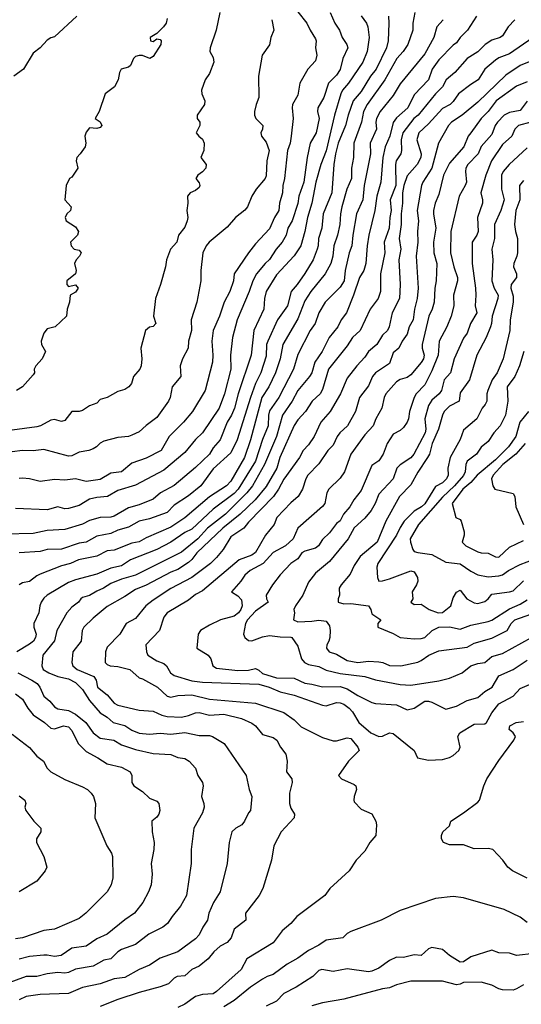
# Model space of a CAD drawing. Header units: metres. Extents: x -51132 to -49532, y -231222 to -229437.
# Tile 130 of 256: x -51060 to -50989, y -230223 to -230084. Entities that reach past the tile are written whole.
import ezdxf

# ---------------------------------------------------------------- set-up
doc = ezdxf.new("R2010")
doc.units = ezdxf.units.M
doc.layers.add('CONTOUR_INDEX', color=1, linetype='Continuous')
doc.layers.add('CONTOUR_INTER', color=3, linetype='Continuous')

msp = doc.modelspace()

# ---------------------------------------------------------------- linework, layer by layer
at = {"layer": 'CONTOUR_INDEX'}
for points, elevation in [([(-51004.5, -230082.76), (-51004.8, -230084.26), (-51004.76, -230085.26), (-51005.5, -230087.26), (-51006.14, -230088.26), (-51007.03, -230089.26), (-51008.73, -230092.26), (-51011.26, -230095.76), (-51011.76, -230096.76), (-51012.05, -230098.26), (-51013.16, -230101.26), (-51013.19, -230103.26), (-51013.46, -230104.76), (-51013.47, -230106.26), (-51014.12, -230107.76), (-51014.86, -230110.26), (-51015.05, -230111.26), (-51015.12, -230112.76), (-51015.44, -230114.26), (-51015.98, -230115.76), (-51016.1, -230117.26), (-51016.39, -230118.26), (-51017.18, -230119.76), (-51019.21, -230122.26), (-51020.08, -230123.58), (-51021.08, -230126.12), (-51023.21, -230129.76), (-51023.56, -230131.76), (-51024.25, -230133.76), (-51025.19, -230135.76), (-51026.19, -230137.26), (-51027.77, -230143.26), (-51028.64, -230145.76), (-51030.58, -230149.12), (-51031.18, -230149.76), (-51033.58, -230151.33), (-51037.08, -230154.29), (-51039.08, -230155.61), (-51042.58, -230157.13), (-51043.58, -230157.71), (-51044.58, -230157.87), (-51047.08, -230158.87), (-51048.08, -230158.98), (-51049.58, -230159.71), (-51052.18, -230160.26), (-51053.27, -230160.76), (-51054.58, -230161.09), (-51057.6, -230162.26), (-51058.08, -230162.49), (-51059.08, -230163.31), (-51060.08, -230163.5), (-51060.56, -230163.76)], 55), ([(-51024.76, -230083.76), (-51024.49, -230085.26), (-51024.9, -230086.26), (-51025.08, -230087.33), (-51026.13, -230088.76), (-51026.63, -230091.76), (-51026.58, -230094.76), (-51026.98, -230095.76), (-51027.21, -230096.76), (-51027.21, -230097.26), (-51027.02, -230097.76), (-51026.03, -230098.76), (-51026.08, -230099.26), (-51026.33, -230099.76), (-51026.24, -230100.26), (-51025.58, -230101.08), (-51025.16, -230102.26), (-51025.47, -230103.76), (-51025.58, -230105.85), (-51025.72, -230106.26), (-51026.96, -230107.76), (-51027.58, -230108.75), (-51028.19, -230110.26), (-51028.58, -230110.71), (-51029.93, -230111.76), (-51031.08, -230113.16), (-51033.66, -230115.26), (-51034.08, -230115.79), (-51034.54, -230116.76), (-51034.81, -230119.26), (-51034.81, -230120.76), (-51035.39, -230123.76), (-51036.18, -230126.26), (-51036.15, -230127.76), (-51036.58, -230129.26), (-51036.62, -230130.26), (-51037.42, -230131.76), (-51037.76, -230132.76), (-51037.64, -230134.26), (-51038.88, -230135.76), (-51039.18, -230137.26), (-51039.4, -230137.76), (-51041.08, -230140.11), (-51042.58, -230141.2), (-51043.58, -230142.1), (-51044.58, -230142.57), (-51045.08, -230142.76), (-51046.58, -230142.94), (-51048.58, -230143.45), (-51049.08, -230143.7), (-51049.62, -230144.26), (-51050.08, -230144.51), (-51050.68, -230144.76), (-51052.08, -230145.02), (-51053.08, -230145.51), (-51053.58, -230145.57), (-51057.08, -230144.62), (-51058.58, -230144.83), (-51060.08, -230144.76), (-51061.58, -230144.97)], 60), ([(-50988.08, -230089.65), (-50989.58, -230090.24), (-50991.58, -230091.63), (-50995.58, -230095.42), (-50997.8, -230097.26), (-50999.31, -230098.26), (-50999.74, -230098.76), (-51001.12, -230101.26), (-51002.09, -230104.76), (-51003.37, -230106.76), (-51003.57, -230107.26), (-51004.15, -230110.76), (-51003.96, -230112.26), (-51004.11, -230113.76), (-51004.07, -230115.26), (-51004.3, -230117.26), (-51004, -230121.76), (-51004.15, -230123.26), (-51004.52, -230124.76), (-51004.72, -230126.26), (-51005.3, -230127.26), (-51005.58, -230128.29), (-51006.28, -230129.26), (-51006.77, -230130.26), (-51007.58, -230130.93), (-51008.08, -230132.43), (-51010.08, -230133.75), (-51010.5, -230134.26), (-51011.08, -230135.61), (-51012.34, -230137.26), (-51012.9, -230139.26), (-51014.05, -230141.26), (-51015.11, -230142.26), (-51015.48, -230142.76), (-51016.08, -230144.02), (-51016.83, -230144.76), (-51018.08, -230146.64), (-51019.64, -230148.26), (-51019.93, -230148.76), (-51020.41, -230150.26), (-51021.02, -230151.26), (-51022.08, -230152.16), (-51024.03, -230154.26), (-51024.45, -230155.26), (-51025.65, -230156.76), (-51027.08, -230159.2), (-51027.58, -230159.6), (-51029.38, -230160.26), (-51034.58, -230164.65), (-51035.58, -230165.16), (-51036.58, -230165.94), (-51039.58, -230167.76), (-51040.08, -230168.38), (-51040.68, -230170.26), (-51042.6, -230172.26), (-51042.52, -230173.26), (-51042.34, -230173.76), (-51041.08, -230174.54), (-51040.08, -230174.91), (-51039.7, -230175.26), (-51039.11, -230176.26), (-51038.58, -230176.64), (-51036.08, -230177.37), (-51034.58, -230177.56), (-51026.58, -230177.87), (-51025.14, -230178.26), (-51023.58, -230178.92), (-51021.58, -230179.4), (-51017.58, -230180.83), (-51017.08, -230180.94), (-51015.58, -230180.43), (-51015.08, -230180.49), (-51014.58, -230180.68), (-51013.79, -230181.26), (-51013.32, -230181.76), (-51012.43, -230183.26), (-51010.75, -230184.76), (-51009.58, -230185.24), (-51009.08, -230185.22), (-51008.08, -230184.72), (-51007.58, -230184.83), (-51004.61, -230187.26), (-51004.13, -230188.26), (-51002.58, -230188.6), (-51000.58, -230188.5), (-50999.58, -230188.24), (-50999.08, -230187.97), (-50998.25, -230187.26), (-50998.09, -230186.76), (-50998.41, -230185.26), (-50998.14, -230184.76), (-50996.08, -230183.53), (-50994.58, -230183.45), (-50994.34, -230183.26), (-50993.58, -230181.93), (-50992.58, -230180.62), (-50990.58, -230179.54), (-50989.58, -230178.45), (-50987.92, -230177.76)], 50), ([(-50989.08, -230106.52), (-50989.65, -230107.26), (-50989.62, -230109.26), (-50990.17, -230110.76), (-50990.38, -230112.76), (-50990.25, -230113.76), (-50989.94, -230114.76), (-50989.96, -230116.76), (-50990.05, -230117.26), (-50990.48, -230118.26), (-50990.5, -230118.76), (-50990.09, -230119.76), (-50990.08, -230120.26), (-50990.85, -230121.26), (-50990.89, -230121.76), (-50990.58, -230122.89), (-50990.55, -230123.76), (-50991, -230126.26), (-50991.03, -230127.76), (-50992, -230131.76), (-50992.84, -230133.76), (-50993.53, -230134.76), (-50994.15, -230136.26), (-50994.29, -230136.76), (-50994.28, -230137.76), (-50994.55, -230138.26), (-50994.94, -230138.76), (-50995.72, -230140.26), (-50997.58, -230141.86), (-50998.08, -230143.21), (-50999.51, -230145.76), (-50999.82, -230147.26), (-50999.79, -230148.26), (-50999.99, -230148.76), (-51000.58, -230149.32), (-51001.58, -230149.87), (-51003.08, -230152.33), (-51003.57, -230152.76), (-51004.58, -230153.34), (-51005.99, -230154.76), (-51006.58, -230155.68), (-51007.07, -230156.76), (-51009.76, -230160.76), (-51009.88, -230161.26), (-51009.8, -230162.76), (-51009.6, -230163.26), (-51009.08, -230163.24), (-51008.08, -230162.94), (-51005.08, -230161.8), (-51004.58, -230161.94), (-51004.11, -230162.76), (-51004.07, -230163.26), (-51004.25, -230163.76), (-51004.88, -230164.76), (-51004.8, -230165.76), (-51005.08, -230166.26), (-51004.58, -230166.59), (-51003.58, -230166.54), (-51002.47, -230167.26), (-51001.18, -230167.76), (-51000.58, -230167.71), (-50999.39, -230166.76), (-50999.08, -230165.61), (-50998.58, -230164.84), (-50998.08, -230164.53), (-50997.13, -230165.76), (-50996.08, -230166.33), (-50995.58, -230166.42), (-50994.58, -230166.14), (-50994.08, -230165.78), (-50993.58, -230165.11), (-50991.08, -230164.79), (-50990.58, -230164.61), (-50989.08, -230163.24)], 45), ([(-51061.08, -230179.2), (-51060.08, -230179.95), (-51059.34, -230181.26), (-51058.58, -230182.19), (-51056.98, -230183.26), (-51056.08, -230184.09), (-51055.58, -230184.18), (-51054.28, -230183.76), (-51053.58, -230183.91), (-51053.08, -230184.43), (-51052.21, -230186.26), (-51051.08, -230187.36), (-51049.41, -230188.26), (-51048.08, -230189.15), (-51046.08, -230189.59), (-51044.84, -230190.26), (-51044.62, -230190.76), (-51044.61, -230191.76), (-51044.3, -230192.26), (-51043.08, -230193.06), (-51042.08, -230193.97), (-51041.08, -230194.43), (-51040.78, -230194.76), (-51040.65, -230195.76), (-51040.78, -230196.26), (-51041.08, -230196.69), (-51041.75, -230197.26), (-51041.73, -230198.76), (-51041.45, -230200.26), (-51041.49, -230201.26), (-51041.86, -230203.26), (-51041.73, -230204.76), (-51041.86, -230206.26), (-51042.24, -230207.26), (-51043.06, -230208.76), (-51044.2, -230210.26), (-51045.58, -230211.21), (-51048.08, -230213.27), (-51049.58, -230213.89), (-51051.08, -230214.95), (-51053.08, -230215.25), (-51054.59, -230216.26), (-51055.58, -230216.41), (-51056.58, -230216.2), (-51057.08, -230216.21), (-51059.08, -230216.43), (-51060.58, -230216.81)], 55), ([(-50988.58, -230211.59), (-50989.58, -230210.84), (-50991.84, -230209.76), (-50997.58, -230208.11), (-50999.08, -230207.9), (-51001.58, -230208.21), (-51006.58, -230209.91), (-51009.28, -230211.26), (-51013.58, -230212.87), (-51014.08, -230213.15), (-51014.71, -230213.76), (-51017.08, -230214.12), (-51018.08, -230214.81), (-51019.58, -230215.55), (-51021.08, -230216.66), (-51022.58, -230217.48), (-51024.58, -230218.97), (-51025.43, -230219.26), (-51026.08, -230219.64), (-51027.77, -230220.76), (-51030.08, -230222.65), (-51031.58, -230223.53)], 50)]:
    msp.add_lwpolyline(points, dxfattribs=dict(at, elevation=elevation))
at = {"layer": 'CONTOUR_INTER'}
for points, elevation in [([(-51032.12, -230082.76), (-51032.65, -230085.26), (-51033.52, -230087.76), (-51033.55, -230088.26), (-51033.08, -230089.13), (-51033, -230089.76), (-51033.58, -230091.4), (-51034.2, -230092.26), (-51034.72, -230093.76), (-51034.66, -230094.26), (-51034.27, -230095.26), (-51034.31, -230095.76), (-51035.36, -230097.26), (-51035.36, -230097.76), (-51034.97, -230098.26), (-51034.98, -230098.76), (-51035.46, -230099.76), (-51035.12, -230100.26), (-51034.58, -230100.7), (-51034.37, -230101.26), (-51034.38, -230102.26), (-51034.82, -230103.26), (-51034.06, -230104.26), (-51034.11, -230104.76), (-51034.58, -230105.3), (-51035.25, -230105.76), (-51035.52, -230106.26), (-51035.08, -230106.84), (-51034.96, -230107.26), (-51035.08, -230107.53), (-51035.58, -230107.96), (-51036.34, -230108.26), (-51036.73, -230108.76), (-51036.65, -230109.76), (-51036.8, -230110.76), (-51036.64, -230111.76), (-51036.75, -230112.26), (-51037.08, -230113.14), (-51037.98, -230114.26), (-51038.24, -230115.26), (-51039.1, -230116.26), (-51039.71, -230117.76), (-51039.83, -230118.76), (-51040.52, -230121.26), (-51041.26, -230123.26), (-51041.54, -230125.76), (-51041.2, -230126.76), (-51041.58, -230127.18), (-51042.08, -230127.31), (-51042.68, -230127.76), (-51043.34, -230130.26), (-51043.19, -230131.76), (-51043.28, -230132.76), (-51043.47, -230133.26), (-51044.37, -230134.26), (-51044.66, -230135.26), (-51045.01, -230135.76), (-51045.58, -230136.14), (-51046.58, -230136.41), (-51048.08, -230137.24), (-51049.08, -230137.56), (-51049.58, -230138.06), (-51050.58, -230138.43), (-51051.58, -230139.12), (-51052.08, -230139.26), (-51053.08, -230139.26), (-51054.08, -230140.49), (-51054.58, -230140.64), (-51055.58, -230140.38), (-51056.08, -230140.48), (-51057.55, -230141.26), (-51058.08, -230141.42), (-51061.58, -230141.87)], 61), ([(-51016.51, -230082.76), (-51015.84, -230084.26), (-51015.17, -230085.26), (-51014.79, -230086.26), (-51014.15, -230087.26), (-51014.01, -230087.76), (-51014.69, -230089.26), (-51015.08, -230090.81), (-51015.58, -230091.6), (-51016.75, -230092.76), (-51017.38, -230094.76), (-51018.22, -230096.26), (-51018.3, -230096.76), (-51018.05, -230097.76), (-51018.5, -230099.76), (-51019.32, -230101.26), (-51019.77, -230103.26), (-51020.23, -230106.76), (-51020.94, -230108.76), (-51021.08, -230109.8), (-51021.87, -230112.26), (-51022.48, -230113.26), (-51022.73, -230114.26), (-51023.31, -230115.26), (-51024.14, -230116.26), (-51025.08, -230117.73), (-51025.69, -230118.26), (-51026.93, -230119.76), (-51027.47, -230120.76), (-51027.97, -230122.26), (-51029.67, -230126.26), (-51030.32, -230128.76), (-51030.62, -230131.26), (-51030.55, -230133.26), (-51031.45, -230136.76), (-51032.21, -230138.76), (-51034.58, -230142.24), (-51035.58, -230143.21), (-51037.08, -230145.06), (-51040.08, -230147.54), (-51044.08, -230149.65), (-51046.58, -230150.41), (-51048.04, -230151.26), (-51049.58, -230151.42), (-51050.58, -230151.66), (-51052.08, -230152.54), (-51053.58, -230152.99), (-51054.08, -230153), (-51055.08, -230152.73), (-51056.58, -230153.14), (-51061.08, -230152.99)], 58), ([(-51021.08, -230082.65), (-51019.79, -230084.26), (-51019.34, -230085.26), (-51018.58, -230086.45), (-51018.49, -230086.76), (-51018.59, -230087.76), (-51018.39, -230088.76), (-51018.58, -230089.6), (-51019.65, -230090.76), (-51020.81, -230092.76), (-51021.08, -230094.44), (-51021.82, -230095.76), (-51021.89, -230096.26), (-51021.72, -230097.76), (-51022.01, -230100.26), (-51022.17, -230101.26), (-51022.52, -230102.26), (-51022.96, -230106.26), (-51023.22, -230107.26), (-51023.27, -230108.26), (-51023.69, -230109.76), (-51023.78, -230110.76), (-51024.39, -230111.76), (-51025.08, -230113.36), (-51027.08, -230115.51), (-51028.08, -230116.78), (-51030.09, -230119.76), (-51030.21, -230120.76), (-51030.72, -230122.26), (-51031.5, -230123.76), (-51032.17, -230125.76), (-51033.05, -230127.76), (-51033.24, -230129.26), (-51033.12, -230131.26), (-51033.19, -230132.26), (-51034.19, -230136.26), (-51036, -230139.26), (-51037.29, -230140.76), (-51039.29, -230142.76), (-51040.43, -230144.76), (-51042.58, -230145.85), (-51044.58, -230146.57), (-51046.08, -230147.77), (-51047.58, -230147.98), (-51049.08, -230148.86), (-51051.08, -230149.15), (-51052.58, -230148.78), (-51054.08, -230148.97), (-51055.58, -230148.87), (-51057.58, -230149.13), (-51059.08, -230148.76), (-51060.08, -230148.67), (-51060.58, -230148.73)], 59), ([(-51012.08, -230083.23), (-51011.33, -230084.26), (-51011.14, -230084.76), (-51010.98, -230086.26), (-51011.25, -230088.26), (-51011.87, -230089.76), (-51013.9, -230092.76), (-51014.74, -230093.76), (-51014.96, -230094.26), (-51015.89, -230097.26), (-51017.08, -230102.35), (-51017.83, -230104.26), (-51018.52, -230106.76), (-51019.09, -230109.76), (-51019.7, -230111.76), (-51020.07, -230113.76), (-51020.65, -230115.76), (-51021.58, -230117.22), (-51024.08, -230119.89), (-51025.54, -230122.26), (-51025.78, -230123.26), (-51025.9, -230124.76), (-51027.29, -230127.76), (-51027.68, -230131.26), (-51029.54, -230136.76), (-51030.04, -230138.76), (-51030.47, -230139.76), (-51031.08, -230140.76), (-51032.07, -230143.26), (-51033.08, -230144.39), (-51033.59, -230145.26), (-51035.58, -230147.19), (-51038.58, -230149.71), (-51040.53, -230150.76), (-51041.58, -230151.64), (-51043.58, -230152.46), (-51045.08, -230152.89), (-51047.08, -230154.07), (-51047.58, -230154.19), (-51049.08, -230154.25), (-51050.58, -230154.69), (-51051.58, -230155.2), (-51054.08, -230155.97), (-51056.58, -230156.07), (-51058.58, -230156.5), (-51062.58, -230156.61)], 57), ([(-51052.38, -230083.26), (-51055.58, -230086.18), (-51056.08, -230086.31), (-51056.58, -230086.64), (-51057.58, -230087.76), (-51058.58, -230088.52), (-51059.93, -230090.76), (-51061.33, -230091.76)], 63), ([(-51039.58, -230083.58), (-51039.75, -230084.26), (-51040.1, -230084.76), (-51041.08, -230085.72), (-51042.01, -230086.26), (-51041.94, -230086.76), (-51041.58, -230086.83), (-51041.08, -230086.47), (-51040.58, -230086.58), (-51040.45, -230086.76), (-51040.48, -230087.26), (-51041.58, -230088.97), (-51042.04, -230089.26), (-51043.08, -230088.84), (-51043.58, -230088.82), (-51044.08, -230088.99), (-51044.34, -230089.26), (-51044.78, -230090.26), (-51045.08, -230090.48), (-51046.12, -230090.76), (-51046.35, -230091.26), (-51046.52, -230092.26), (-51047.07, -230093.26), (-51048.39, -230094.26), (-51049.22, -230096.76), (-51049.78, -230097.76), (-51049.08, -230098.21), (-51048.87, -230098.76), (-51049.08, -230099.01), (-51049.58, -230099.16), (-51050.58, -230099.09), (-51051.08, -230099.67), (-51051.25, -230100.26), (-51051.1, -230101.26), (-51051.23, -230101.76), (-51051.9, -230102.76), (-51052.4, -230103.26), (-51052.47, -230103.76), (-51052.24, -230104.76), (-51053.08, -230106.08), (-51053.41, -230106.26), (-51053.89, -230107.26), (-51054.11, -230109.26), (-51053.19, -230110.26), (-51053.28, -230110.76), (-51053.79, -230111.26), (-51054.06, -230111.76), (-51053.92, -230112.26), (-51052.58, -230113.08), (-51052.16, -230113.76), (-51052.29, -230114.26), (-51053.29, -230115.26), (-51053.19, -230115.76), (-51052.75, -230116.26), (-51052.08, -230116.4), (-51051.78, -230116.76), (-51052, -230117.26), (-51052.51, -230117.76), (-51052.74, -230118.26), (-51052.48, -230119.26), (-51052.6, -230119.76), (-51053.8, -230120.76), (-51053.79, -230121.26), (-51053.58, -230121.53), (-51052.58, -230121.32), (-51052.22, -230121.76), (-51052.58, -230122.32), (-51053.34, -230122.76), (-51053.44, -230123.76), (-51053.78, -230124.76), (-51053.87, -230125.76), (-51055.47, -230127.26), (-51056.58, -230127.52), (-51057.08, -230128.13), (-51057.47, -230129.26), (-51057.42, -230129.76), (-51056.81, -230130.76), (-51057.3, -230131.76), (-51058.19, -230132.76), (-51058.45, -230133.26), (-51058.4, -230133.76), (-51058.58, -230134.03), (-51060.07, -230135.76), (-51060.96, -230136.26)], 62), ([(-51000.48, -230083.76), (-51001.36, -230084.76), (-51001.82, -230086.26), (-51003.08, -230088.58), (-51006.58, -230092.82), (-51007.58, -230094.51), (-51009.39, -230096.76), (-51009.91, -230097.76), (-51010.04, -230098.26), (-51009.95, -230099.26), (-51010.82, -230101.26), (-51010.79, -230102.76), (-51011.66, -230107.26), (-51011.86, -230109.26), (-51012.77, -230111.26), (-51013.3, -230114.26), (-51013.42, -230115.76), (-51013.81, -230116.76), (-51014.35, -230119.26), (-51014.5, -230120.76), (-51015.08, -230121.64), (-51017.2, -230123.76), (-51018.12, -230125.26), (-51018.64, -230126.76), (-51019.34, -230127.76), (-51021.08, -230131.15), (-51021.69, -230133.26), (-51023.79, -230137.26), (-51025.08, -230139.16), (-51025.22, -230139.76), (-51025.27, -230141.26), (-51026.08, -230143.19), (-51027.09, -230146.26), (-51029.52, -230150.26), (-51030.08, -230150.83), (-51033.08, -230153.07), (-51036.08, -230155.88), (-51037.08, -230156.39), (-51039.08, -230157.72), (-51041.08, -230158.79), (-51044.77, -230160.26), (-51046.08, -230161.07), (-51047.58, -230161.41), (-51049.54, -230162.26), (-51052.58, -230163.07), (-51053.58, -230163.47), (-51056.62, -230165.26), (-51057.08, -230165.66), (-51057.47, -230166.26), (-51057.66, -230166.76), (-51057.76, -230167.76), (-51058.5, -230169.26), (-51058.51, -230169.76), (-51058.17, -230170.76), (-51058.25, -230171.26), (-51058.55, -230171.76), (-51059.08, -230172.2), (-51060.88, -230173.26)], 54), ([(-50995.78, -230083.26), (-50997.02, -230085.26), (-50998.07, -230086.26), (-50998.58, -230087.05), (-50999.08, -230087.36), (-51001.08, -230089.43), (-51002.05, -230090.76), (-51002.55, -230092.26), (-51004.58, -230094.41), (-51005.51, -230096.26), (-51007.08, -230097.64), (-51007.58, -230098.34), (-51008.06, -230100.26), (-51008.68, -230101.76), (-51009.03, -230103.26), (-51009.31, -230106.76), (-51009.86, -230108.76), (-51010.18, -230110.76), (-51011.01, -230114.26), (-51011.26, -230115.76), (-51011.43, -230118.26), (-51011.72, -230119.26), (-51012.33, -230120.26), (-51013.18, -230122.76), (-51014.2, -230125.26), (-51014.92, -230126.26), (-51015.4, -230127.26), (-51016.63, -230128.76), (-51017.61, -230130.76), (-51018.69, -230132.26), (-51019.1, -230133.76), (-51019.41, -230134.26), (-51021.06, -230136.26), (-51021.89, -230137.76), (-51023.23, -230139.76), (-51024.11, -230142.76), (-51025.81, -230146.76), (-51027.52, -230149.76), (-51028.29, -230150.76), (-51031.32, -230153.76), (-51033.89, -230155.76), (-51035.26, -230157.26), (-51037.58, -230159.15), (-51044.08, -230162.43), (-51046.08, -230163), (-51047.58, -230163.58), (-51048.62, -230164.26), (-51049.58, -230164.66), (-51050.58, -230165.27), (-51051.58, -230165.57), (-51051.82, -230165.76), (-51052.18, -230166.26), (-51053.08, -230166.93), (-51053.82, -230167.76), (-51055.24, -230170.26), (-51055.58, -230171.72), (-51057.23, -230173.76), (-51057.33, -230175.26), (-51057.18, -230175.76), (-51056.38, -230176.26), (-51055.08, -230176.75), (-51053.58, -230177.09), (-51052.58, -230177.62), (-51051.58, -230178.59), (-51050.58, -230180.14), (-51049.08, -230181.92), (-51048.08, -230182.5), (-51047.26, -230183.26), (-51045.58, -230183.71), (-51044.58, -230184.37), (-51043.58, -230184.79), (-51042.08, -230184.93), (-51040.58, -230184.79), (-51039.08, -230184.91), (-51037.08, -230184.67), (-51035.08, -230185.13), (-51033.58, -230185.12), (-51033.17, -230185.26), (-51031.51, -230186.26), (-51028.4, -230190.76), (-51027.98, -230192.76), (-51027.61, -230193.76), (-51027.77, -230195.76), (-51028.08, -230196.08), (-51028.63, -230197.26), (-51028.99, -230197.76), (-51029.88, -230198.26), (-51030.45, -230198.76), (-51030.8, -230200.26), (-51031.07, -230203.26), (-51032.06, -230207.26), (-51033.03, -230208.76), (-51033.67, -230210.26), (-51033.87, -230211.26), (-51034.56, -230212.26), (-51035.08, -230213.35), (-51035.58, -230213.92), (-51038.08, -230215.77), (-51040.58, -230216.65), (-51042.08, -230217.66), (-51043.58, -230218.26), (-51045.58, -230219.37), (-51047.08, -230219.58), (-51049.08, -230220.29), (-51051.58, -230220.81), (-51053.58, -230221.66), (-51057.58, -230221.77), (-51059.58, -230222.08), (-51060.58, -230222.54)], 53), ([(-51008.25, -230083.26), (-51008.18, -230084.26), (-51008.29, -230086.76), (-51008.5, -230087.76), (-51009.96, -230090.76), (-51010.77, -230091.76), (-51012.08, -230093.92), (-51013.22, -230095.26), (-51013.96, -230097.26), (-51014.33, -230098.76), (-51015.37, -230101.26), (-51015.76, -230102.76), (-51015.98, -230104.26), (-51016.24, -230108.26), (-51017.47, -230111.26), (-51017.69, -230113.26), (-51018.16, -230114.76), (-51018.19, -230115.76), (-51018.35, -230116.26), (-51018.92, -230117.76), (-51020.08, -230119.69), (-51021.15, -230121.26), (-51022.03, -230122.26), (-51022.56, -230124.26), (-51023.94, -230126.26), (-51025.34, -230129.26), (-51025.51, -230129.76), (-51025.58, -230131.41), (-51026.31, -230133.76), (-51027.09, -230135.26), (-51027.79, -230137.26), (-51029.66, -230143.26), (-51030.58, -230145.09), (-51033.08, -230147.35), (-51034.83, -230149.76), (-51036.58, -230151.2), (-51038.58, -230152.48), (-51039.58, -230153.52), (-51042.08, -230154.43), (-51043.58, -230154.75), (-51045.08, -230155.6), (-51046.58, -230156.02), (-51047.58, -230156.52), (-51049.58, -230156.91), (-51051.08, -230157.75), (-51052.08, -230157.9), (-51054.58, -230158.72), (-51056.58, -230158.76), (-51057.58, -230159.07), (-51060.58, -230159.25)], 56), ([(-50990.31, -230083.76), (-50991.27, -230084.76), (-50992.08, -230086.04), (-50992.39, -230086.26), (-50993.58, -230086.66), (-50994.55, -230087.26), (-50995.58, -230088.32), (-50997.08, -230089.24), (-50998.81, -230091.26), (-51000.07, -230092.26), (-51000.59, -230093.26), (-51001.57, -230094.26), (-51004.03, -230097.26), (-51004.66, -230097.76), (-51006.21, -230099.76), (-51006.45, -230100.76), (-51006.38, -230102.26), (-51006.5, -230102.76), (-51007.13, -230103.76), (-51007.25, -230104.26), (-51007.19, -230107.26), (-51007.98, -230109.26), (-51007.83, -230110.76), (-51008.03, -230111.76), (-51008.14, -230113.26), (-51008.82, -230115.26), (-51008.76, -230116.76), (-51009.36, -230119.76), (-51009.38, -230122.26), (-51009.68, -230123.26), (-51010.83, -230124.76), (-51012.26, -230127.76), (-51013.32, -230128.76), (-51014.08, -230129.94), (-51016.72, -230133.26), (-51017.58, -230136.13), (-51017.92, -230136.76), (-51019.06, -230137.76), (-51019.97, -230139.26), (-51021.08, -230140.44), (-51021.58, -230141.24), (-51023.61, -230145.76), (-51024.04, -230147.26), (-51025.58, -230149.86), (-51027.11, -230151.76), (-51029.26, -230153.76), (-51031.71, -230155.76), (-51035.37, -230159.26), (-51036.08, -230160.2), (-51036.58, -230160.6), (-51038.08, -230161.6), (-51039.08, -230162.01), (-51042.58, -230163.85), (-51044.08, -230164.45), (-51045.58, -230165.45), (-51048.08, -230166.84), (-51050.08, -230168.48), (-51051.39, -230169.76), (-51051.63, -230170.26), (-51051.76, -230171.76), (-51052.96, -230173.26), (-51053.08, -230174.76), (-51052.94, -230175.26), (-51052.35, -230175.76), (-51050, -230176.76), (-51049.67, -230177.26), (-51049.48, -230178.26), (-51048.08, -230179.35), (-51047.08, -230180.55), (-51046.58, -230180.8), (-51043.58, -230181.53), (-51041.58, -230181.68), (-51040.35, -230182.26), (-51039.58, -230182.44), (-51037.58, -230182.5), (-51036.58, -230182.28), (-51035.58, -230181.89), (-51035.08, -230181.88), (-51033.58, -230182.25), (-51031.58, -230182.09), (-51029.08, -230182.71), (-51027.58, -230183.39), (-51027.08, -230183.76), (-51026.08, -230184.99), (-51024.58, -230185.4), (-51024.04, -230185.76), (-51023.55, -230186.76), (-51022.79, -230187.76), (-51022.57, -230188.76), (-51022.67, -230190.26), (-51021.92, -230191.26), (-51021.87, -230191.76), (-51022.26, -230193.26), (-51022.24, -230194.76), (-51022.08, -230195.39), (-51021.57, -230196.26), (-51021.58, -230196.76), (-51023.44, -230198.76), (-51024.48, -230200.76), (-51024.8, -230202.76), (-51026.03, -230206.76), (-51026.56, -230207.76), (-51028.48, -230210.26), (-51028.46, -230211.26), (-51030.08, -230212.55), (-51030.52, -230213.76), (-51031.08, -230214.45), (-51032.08, -230214.93), (-51032.98, -230215.76), (-51033.8, -230216.76), (-51035.08, -230217.77), (-51036.08, -230218.26), (-51037.08, -230219.15), (-51038.17, -230219.26), (-51038.58, -230219.47), (-51039.39, -230220.26), (-51040.58, -230220.72), (-51043.58, -230221.53), (-51046.58, -230222.52), (-51049.08, -230223.51)], 52), ([(-50987.75, -230086.26), (-50991.08, -230088.61), (-50992.58, -230089.16), (-50993.08, -230089.48), (-50994.58, -230090.77), (-50995.52, -230092.26), (-50996.58, -230092.92), (-50998.29, -230094.26), (-50999.08, -230095.36), (-50999.51, -230095.76), (-51000.58, -230096.32), (-51002.58, -230098.52), (-51003.91, -230099.76), (-51004.22, -230100.76), (-51003.62, -230102.76), (-51003.66, -230103.26), (-51004.18, -230104.26), (-51005.58, -230105.87), (-51006.04, -230107.26), (-51006.22, -230108.26), (-51006.23, -230109.76), (-51006.44, -230111.26), (-51006.41, -230112.76), (-51006.71, -230114.76), (-51006.48, -230116.26), (-51006.74, -230117.76), (-51006.56, -230121.26), (-51006.65, -230123.26), (-51007.69, -230125.26), (-51008.15, -230127.26), (-51008.38, -230127.76), (-51009.08, -230128.44), (-51009.9, -230129.76), (-51011.08, -230130.72), (-51011.58, -230131.53), (-51012.73, -230132.76), (-51014.08, -230134.54), (-51015.05, -230136.76), (-51016.47, -230139.26), (-51017.8, -230140.76), (-51018.78, -230142.76), (-51019.58, -230143.97), (-51020.33, -230144.76), (-51020.86, -230145.76), (-51023.08, -230148.8), (-51023.8, -230150.26), (-51024.53, -230151.26), (-51028.08, -230154.92), (-51028.73, -230155.76), (-51030.58, -230157), (-51031.68, -230158.76), (-51032.58, -230159.9), (-51033.47, -230160.76), (-51036.08, -230162.76), (-51039.08, -230164.28), (-51041.58, -230165.95), (-51042.61, -230166.76), (-51044.08, -230168.57), (-51045.41, -230169.26), (-51046.29, -230170.76), (-51048.08, -230172.59), (-51048.31, -230173.26), (-51048.38, -230174.76), (-51048.08, -230175.06), (-51047.65, -230175.26), (-51046.58, -230175.36), (-51044.88, -230175.76), (-51043.58, -230176.96), (-51043.08, -230177.1), (-51040.96, -230178.26), (-51039.58, -230179.53), (-51039.08, -230179.67), (-51038.08, -230179.47), (-51036.08, -230179.34), (-51033.58, -230179.98), (-51027.08, -230180.54), (-51023.08, -230181.84), (-51021.58, -230182.88), (-51020.58, -230183.89), (-51017.58, -230185.42), (-51016.08, -230185.89), (-51015.58, -230185.87), (-51014.08, -230185.43), (-51013.58, -230185.54), (-51012.58, -230186.76), (-51012.38, -230187.26), (-51013.91, -230188.76), (-51015.29, -230190.76), (-51014.91, -230191.26), (-51013.08, -230192.04), (-51012.87, -230192.26), (-51012.74, -230192.76), (-51013.07, -230193.76), (-51013.16, -230194.26), (-51013.08, -230194.53), (-51012.08, -230195.56), (-51010.58, -230196.22), (-51010.04, -230197.26), (-51009.92, -230197.76), (-51010.03, -230199.26), (-51010.89, -230200.26), (-51011.58, -230201.48), (-51012.81, -230202.76), (-51013.79, -230204.26), (-51016.54, -230206.76), (-51017.27, -230207.76), (-51021.21, -230210.76), (-51022.09, -230211.76), (-51023.3, -230212.76), (-51024.58, -230214.47), (-51028.32, -230216.76), (-51029.12, -230218.26), (-51032.58, -230221.38), (-51033.08, -230221.71), (-51034.58, -230221.79), (-51035.58, -230222.06), (-51037.08, -230223.14), (-51038.08, -230223.64)], 51), ([(-50988.58, -230092.58), (-50990.08, -230093.17), (-50992.95, -230095.26), (-50994.08, -230096.76), (-50995.08, -230097.76), (-50996.58, -230099.77), (-50996.92, -230100.26), (-50997.54, -230101.76), (-50999.58, -230104.06), (-51000.43, -230105.76), (-51001.08, -230108.51), (-51001.6, -230109.76), (-51001.84, -230110.76), (-51001.86, -230111.26), (-51001.5, -230113.26), (-51001.86, -230115.26), (-51001.79, -230116.76), (-51001.37, -230118.26), (-51001.45, -230120.76), (-51001.66, -230121.76), (-51001.76, -230123.76), (-51002.04, -230124.76), (-51002.49, -230125.76), (-51003.47, -230129.76), (-51003.46, -230130.26), (-51003.15, -230131.26), (-51003.25, -230131.76), (-51003.58, -230132.32), (-51005.08, -230134.05), (-51005.58, -230134.44), (-51006.58, -230134.71), (-51007.08, -230135.03), (-51008.61, -230136.76), (-51008.86, -230137.26), (-51009.15, -230138.76), (-51010.01, -230140.26), (-51010.41, -230141.26), (-51011.58, -230142.55), (-51013.55, -230145.26), (-51014.45, -230147.76), (-51015.08, -230148.69), (-51016.67, -230150.26), (-51016.98, -230150.76), (-51017.27, -230152.26), (-51017.58, -230152.7), (-51021.08, -230155.76), (-51021.74, -230157.26), (-51022.82, -230158.26), (-51024.58, -230159.21), (-51025.97, -230160.76), (-51027.85, -230161.76), (-51028.58, -230162.41), (-51029.15, -230163.26), (-51030.49, -230164.76), (-51029.58, -230165.35), (-51029.08, -230165.9), (-51028.98, -230166.76), (-51029.13, -230167.26), (-51029.47, -230167.76), (-51030.08, -230168.21), (-51032.03, -230168.76), (-51033.58, -230169.48), (-51034.85, -230170.26), (-51035.2, -230170.76), (-51035.39, -230172.76), (-51033.77, -230173.76), (-51033.39, -230174.26), (-51033.12, -230175.26), (-51032.58, -230175.58), (-51029.58, -230175.92), (-51028.08, -230175.87), (-51027.08, -230175.64), (-51026.58, -230175.86), (-51026.08, -230176.36), (-51024.08, -230176.97), (-51021.58, -230177.02), (-51020.08, -230177.73), (-51019.08, -230177.84), (-51017.58, -230178.23), (-51015.08, -230178.16), (-51014.08, -230178.53), (-51012.58, -230179.47), (-51010.58, -230180.44), (-51010.08, -230180.58), (-51007.08, -230180.79), (-51005.58, -230181.46), (-51004.58, -230181.25), (-51003.08, -230180.24), (-51002.58, -230180.24), (-51002.08, -230180.42), (-51000.08, -230181.37), (-50998.58, -230180.97), (-50997.08, -230180.18), (-50995.58, -230179.76), (-50994.58, -230178.87), (-50993.55, -230178.26), (-50992.58, -230176.68), (-50990.58, -230175.76), (-50988.58, -230174.45)], 49), ([(-50988.58, -230095.29), (-50989.58, -230096.64), (-50991.08, -230096.91), (-50991.82, -230097.26), (-50992.77, -230098.26), (-50993.09, -230098.76), (-50993.58, -230100.03), (-50995.08, -230101.71), (-50995.52, -230102.76), (-50997, -230104.26), (-50997.27, -230104.76), (-50997.33, -230105.26), (-50997.19, -230106.76), (-50997.35, -230107.26), (-50998.21, -230108.76), (-50999.4, -230113.76), (-50999.45, -230116.76), (-50998.99, -230118.76), (-50998.46, -230120.26), (-50998.46, -230120.76), (-50999.01, -230122.76), (-50998.96, -230124.26), (-50999.37, -230125.76), (-50999.96, -230127.26), (-51001.07, -230129.26), (-51001.18, -230131.26), (-51002.08, -230133.46), (-51003.08, -230135.47), (-51004.29, -230136.76), (-51004.6, -230137.26), (-51005.26, -230139.26), (-51005.38, -230140.26), (-51005.6, -230140.76), (-51006.08, -230141.49), (-51006.58, -230141.93), (-51007.58, -230142.47), (-51008.4, -230143.76), (-51008.97, -230145.26), (-51009.58, -230146.24), (-51010.58, -230146.87), (-51012.08, -230150.41), (-51013.15, -230151.76), (-51013.73, -230152.76), (-51014.59, -230153.76), (-51015.08, -230154.73), (-51015.58, -230155.12), (-51016.58, -230156.44), (-51017.58, -230157.35), (-51018.17, -230158.26), (-51018.58, -230158.58), (-51020.08, -230159.02), (-51020.49, -230159.26), (-51021.08, -230160.09), (-51022.08, -230160.75), (-51023.58, -230162.36), (-51024.65, -230163.76), (-51025.55, -230165.26), (-51025.53, -230165.76), (-51025.29, -230166.26), (-51027.08, -230167.49), (-51028.19, -230168.76), (-51028.5, -230169.26), (-51028.78, -230170.76), (-51028.58, -230171.26), (-51028.08, -230171.67), (-51027.58, -230171.73), (-51026.08, -230171.15), (-51025.08, -230170.96), (-51023.58, -230171.15), (-51022.08, -230171.17), (-51021.91, -230171.26), (-51021.08, -230172.49), (-51020.55, -230174.26), (-51020.13, -230174.76), (-51019.58, -230175.08), (-51018.08, -230175.35), (-51017.08, -230175.85), (-51015.08, -230176.33), (-51011.58, -230176.78), (-51010.08, -230177.24), (-51006.58, -230177.9), (-51005.08, -230178), (-51001.08, -230177.39), (-50999.58, -230177.01), (-50997.81, -230176.26), (-50996.58, -230175.25), (-50995.58, -230174.92), (-50994.58, -230174.79), (-50993.58, -230173.95), (-50992.08, -230173.52), (-50986.58, -230170.49)], 48), ([(-50988.08, -230098.28), (-50989.82, -230098.76), (-50990.34, -230099.26), (-50990.77, -230100.26), (-50992.08, -230101.45), (-50993.64, -230103.76), (-50994.43, -230105.76), (-50995.14, -230108.26), (-50994.91, -230109.26), (-50994.93, -230109.76), (-50995.6, -230111.76), (-50995.53, -230113.76), (-50995.72, -230114.26), (-50996.36, -230115.26), (-50996.37, -230118.26), (-50995.91, -230121.76), (-50995.84, -230122.76), (-50995.96, -230124.26), (-50995.71, -230125.26), (-50996.59, -230126.76), (-50997.08, -230128.13), (-50997.58, -230128.86), (-50998.94, -230131.76), (-50999.46, -230133.76), (-51000.36, -230134.76), (-51000.72, -230136.26), (-51001.06, -230136.76), (-51002.08, -230137.65), (-51002.58, -230138.41), (-51003.1, -230140.26), (-51002.95, -230141.76), (-51003.05, -230142.26), (-51004.66, -230145.26), (-51005.08, -230145.78), (-51006.58, -230146.8), (-51007.04, -230147.26), (-51007.56, -230148.76), (-51009.58, -230150.93), (-51010.12, -230152.26), (-51010.7, -230153.26), (-51011.58, -230154.32), (-51013.08, -230155.71), (-51013.92, -230157.26), (-51016.58, -230160.47), (-51018.58, -230162.15), (-51019.58, -230163.41), (-51020.36, -230165.26), (-51021.41, -230166.76), (-51021.62, -230167.26), (-51021.56, -230167.76), (-51021.69, -230168.76), (-51021.08, -230169.03), (-51019.08, -230168.94), (-51018.08, -230168.77), (-51017.08, -230168.94), (-51016.58, -230169.59), (-51016.48, -230170.26), (-51016.55, -230171.26), (-51016.67, -230171.76), (-51016.97, -230172.26), (-51017.03, -230172.76), (-51016.63, -230173.26), (-51015.58, -230173.61), (-51014.08, -230174.52), (-51012.58, -230174.78), (-51011.08, -230174.6), (-51009.58, -230174.68), (-51009.02, -230174.76), (-51008.08, -230175.22), (-51006.47, -230175.26), (-51004.08, -230174.72), (-51003.58, -230174.51), (-51002.51, -230173.76), (-51001.08, -230173.12), (-50997.08, -230172.61), (-50996.08, -230172.04), (-50993.58, -230171.35), (-50991.39, -230170.26), (-50990.84, -230169.26), (-50990.34, -230168.76), (-50988.08, -230167.92)], 47), ([(-50988.58, -230101.92), (-50991.15, -230104.26), (-50991.99, -230105.26), (-50992.22, -230105.76), (-50992.22, -230107.76), (-50991.85, -230109.26), (-50992.31, -230110.76), (-50993.2, -230112.76), (-50993.2, -230114.76), (-50993.59, -230116.26), (-50993.44, -230117.76), (-50993.57, -230120.76), (-50993.26, -230121.76), (-50992.7, -230122.76), (-50992.73, -230123.26), (-50993.56, -230125.76), (-50993.61, -230126.76), (-50993.78, -230127.26), (-50994.38, -230128.76), (-50995.72, -230131.26), (-50996.77, -230134.76), (-50998.08, -230136.58), (-50998.22, -230137.76), (-50999.58, -230138.49), (-51000.32, -230139.26), (-51000.58, -230139.76), (-51001.14, -230141.76), (-51002.05, -230143.76), (-51002.43, -230145.26), (-51002.68, -230145.76), (-51004.08, -230147.85), (-51005.08, -230149.63), (-51006.67, -230151.26), (-51008.61, -230154.76), (-51009.84, -230157.76), (-51012.22, -230159.76), (-51013.08, -230161.03), (-51013.68, -230162.26), (-51014.92, -230163.76), (-51015.21, -230164.26), (-51015.19, -230165.26), (-51015.38, -230165.76), (-51015.34, -230166.26), (-51014.58, -230166.45), (-51013.58, -230166.43), (-51011.08, -230166.77), (-51010.73, -230167.26), (-51010.58, -230167.89), (-51009.33, -230168.76), (-51009.73, -230169.26), (-51009.76, -230169.76), (-51007.58, -230170.67), (-51006.58, -230171.25), (-51004.58, -230171.42), (-51003.58, -230171.37), (-51003.08, -230171.22), (-51002.06, -230170.26), (-51001.08, -230169.78), (-50999.58, -230169.74), (-50998.08, -230170.08), (-50996.58, -230169.5), (-50994.08, -230168.97), (-50993.58, -230168.79), (-50991.08, -230167.2), (-50989.58, -230166.53), (-50988.58, -230165.92)], 46), ([(-50989.06, -230130.76), (-50989.68, -230132.76), (-50990.33, -230134.26), (-50991.41, -230135.76), (-50991.33, -230137.76), (-50991.65, -230139.76), (-50992.38, -230141.26), (-50993.3, -230142.26), (-50994.08, -230143.5), (-50995.08, -230144.31), (-50995.78, -230145.26), (-50997.1, -230146.26), (-50997.27, -230146.76), (-50997.34, -230147.76), (-50997.58, -230148.29), (-50998.87, -230149.76), (-51000.58, -230151.39), (-51003.98, -230155.26), (-51005.16, -230157.26), (-51005.12, -230157.76), (-51004.77, -230158.76), (-51004.58, -230159.06), (-51004.08, -230159.21), (-51002.08, -230159.49), (-51000.08, -230160.57), (-50998.08, -230160.82), (-50996.58, -230161.86), (-50995.58, -230162.35), (-50994.08, -230162.63), (-50992.58, -230162.52), (-50992.08, -230162.39), (-50991.24, -230161.76), (-50989.58, -230160.9), (-50987.58, -230160.17)], 44), ([(-50988.37, -230139.26), (-50989.61, -230140.76), (-50990.17, -230142.76), (-50991.2, -230144.26), (-50993.08, -230146.1), (-50995.66, -230148.26), (-50996.58, -230149.3), (-50997.7, -230150.26), (-50999.21, -230152.26), (-50998.7, -230154.26), (-50998.08, -230154.55), (-50997.92, -230154.76), (-50997.49, -230156.26), (-50997.49, -230156.76), (-50997.81, -230157.76), (-50997.28, -230158.26), (-50995.58, -230159.11), (-50995.08, -230159.25), (-50994.08, -230159.29), (-50993.08, -230159.82), (-50992.58, -230159.86), (-50991.08, -230158.44), (-50989.08, -230157.5)], 43), ([(-50988.84, -230143.76), (-50990.19, -230145.26), (-50992.02, -230146.76), (-50993.41, -230148.26), (-50993.64, -230148.76), (-50993.44, -230149.76), (-50993.17, -230150.26), (-50990.58, -230150.85), (-50990.32, -230151.26), (-50990.16, -230152.76), (-50989.08, -230155.25)], 42), ([(-51060.76, -230176.26), (-51058.75, -230177.26), (-51058.02, -230177.76), (-51057.64, -230178.26), (-51057.08, -230179.56), (-51056.2, -230180.26), (-51055.58, -230181.05), (-51055.08, -230181.35), (-51053.58, -230181.59), (-51052.58, -230182.08), (-51051.14, -230183.26), (-51050.08, -230184.74), (-51049.08, -230185.49), (-51047.13, -230185.76), (-51046.08, -230186.42), (-51044.08, -230187.12), (-51041.58, -230187.66), (-51039.08, -230187.81), (-51038.08, -230188.23), (-51037.08, -230188.37), (-51036.48, -230188.76), (-51035.6, -230189.76), (-51035.24, -230190.76), (-51034.6, -230191.76), (-51034.5, -230192.26), (-51034.72, -230193.76), (-51034.38, -230194.76), (-51034.37, -230195.26), (-51034.58, -230196.08), (-51035.83, -230198.26), (-51036.19, -230201.26), (-51036.21, -230203.26), (-51036.84, -230207.76), (-51037.69, -230209.26), (-51038.9, -230210.76), (-51039.54, -230211.76), (-51040.21, -230212.26), (-51042.18, -230213.26), (-51044.08, -230214.69), (-51046.08, -230215.42), (-51046.6, -230215.76), (-51047.58, -230216.76), (-51048.58, -230216.95), (-51050.08, -230217.77), (-51052.58, -230218.21), (-51053.58, -230218.68), (-51054.08, -230218.76), (-51055.08, -230218.67), (-51056.58, -230218.86), (-51058.08, -230219.26), (-51059.58, -230219.23), (-51062.39, -230220.26)], 54), ([(-50988.58, -230205.34), (-50990.66, -230204.26), (-50991.31, -230203.76), (-50992.03, -230202.76), (-50993.46, -230201.26), (-50994.08, -230201.11), (-50996.08, -230201.16), (-50997.58, -230200.59), (-50999.58, -230200.6), (-51000.41, -230200.26), (-51000.71, -230199.76), (-51000.74, -230199.26), (-51000.54, -230198.76), (-50999.58, -230197.89), (-50999.38, -230197.26), (-50997.58, -230196.09), (-50995.58, -230194.58), (-50995.35, -230194.26), (-50994.74, -230192.26), (-50994.27, -230191.26), (-50992.58, -230188.67), (-50990.48, -230185.76), (-50990.22, -230185.26), (-50990.55, -230184.76), (-50991.12, -230184.26), (-50991.01, -230183.76), (-50990.13, -230183.26), (-50989.08, -230183.13)], 51), ([(-51061.58, -230184.93), (-51059.08, -230186.8), (-51058.08, -230188.06), (-51057.12, -230188.76), (-51056.6, -230189.76), (-51056.08, -230190.28), (-51054.08, -230191.33), (-51051.58, -230192.37), (-51050.9, -230192.76), (-51050.35, -230193.26), (-51050.02, -230193.76), (-51049.75, -230194.76), (-51049.85, -230196.76), (-51048.16, -230200.76), (-51047.47, -230201.76), (-51047.33, -230202.26), (-51047.27, -230205.26), (-51047.51, -230206.26), (-51048.11, -230207.26), (-51051.12, -230210.26), (-51052.08, -230211.01), (-51055.58, -230212.55), (-51057.08, -230212.73), (-51060.08, -230213.75), (-51061.08, -230213.93)], 56), ([(-51060.58, -230193.65), (-51059.76, -230194.26), (-51059.63, -230194.76), (-51059.76, -230195.26), (-51059.61, -230195.76), (-51058.5, -230197.26), (-51057.51, -230198.26), (-51057.49, -230198.76), (-51058.12, -230199.76), (-51058.13, -230200.26), (-51057.05, -230202.26), (-51056.66, -230203.76), (-51056.89, -230204.26), (-51058.04, -230205.76), (-51060.57, -230207.26)], 57), ([(-50987.58, -230215.97), (-50990.08, -230216.28), (-50991.08, -230215.92), (-50992.58, -230215.87), (-50993.58, -230215.53), (-50996.58, -230216.45), (-50997.58, -230217.15), (-50998.08, -230217.21), (-50999.58, -230216.26), (-51000.58, -230215.41), (-51002.08, -230215.14), (-51002.58, -230215.32), (-51003.58, -230216.25), (-51004.58, -230216.17), (-51006.08, -230216.53), (-51007.08, -230216.51), (-51008.08, -230216.98), (-51009.58, -230218.05), (-51010.58, -230218.48), (-51011.08, -230218.57), (-51014.08, -230218.15), (-51016.08, -230218.53), (-51017.66, -230218.26), (-51018.08, -230218.41), (-51018.95, -230219.26), (-51021.32, -230220.76), (-51023.08, -230221.66), (-51024.08, -230222.72), (-51025.58, -230223.46)], 49), ([(-50989.08, -230220.4), (-50990.08, -230221.01), (-50990.58, -230221.17), (-50992.08, -230221.11), (-50992.58, -230220.99), (-50993.58, -230220.46), (-50995.08, -230220.03), (-50997.58, -230220.08), (-50998.08, -230220.34), (-50998.58, -230220.43), (-51000.58, -230219.89), (-51005.08, -230219.92), (-51007.08, -230220.41), (-51008.08, -230220.87), (-51009.08, -230221.01), (-51014.58, -230222.43), (-51017.58, -230222.98), (-51019.08, -230223.41)], 48)]:
    msp.add_lwpolyline(points, dxfattribs=dict(at, elevation=elevation))

doc.saveas('drawing.dxf')
